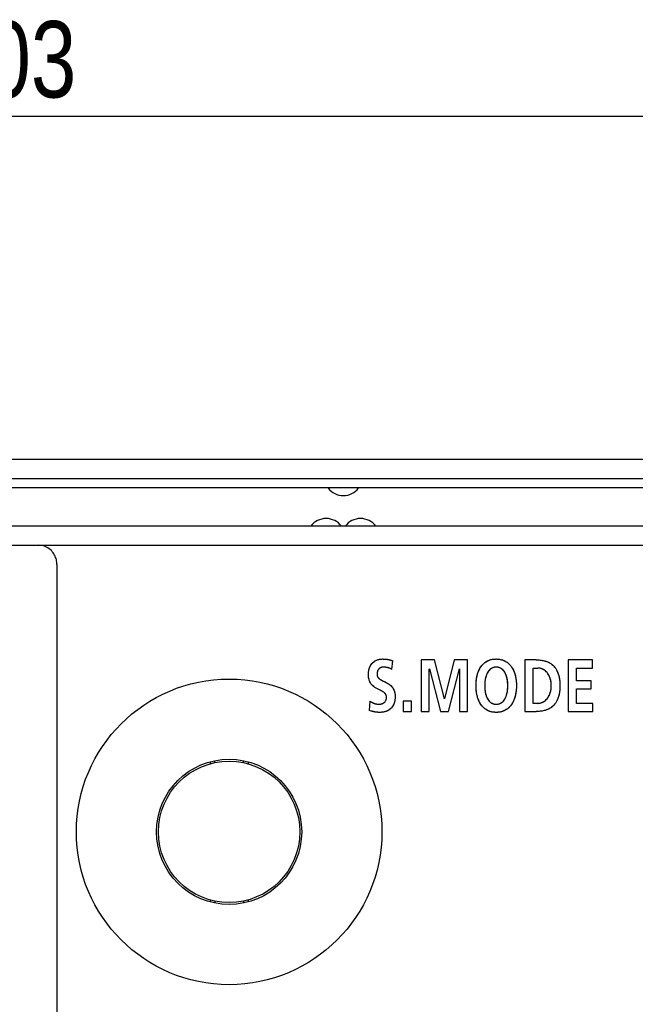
# Model space of a CAD drawing. Extents: x 27 to 793, y 51 to 503.
# Tile 26 of 30: x 680 to 712, y 335 to 386. Entities that reach past the tile are written whole.
import ezdxf
from ezdxf.enums import TextEntityAlignment as Align

# ---------------------------------------------------------------- set-up
doc = ezdxf.new("R2010")
doc.units = 0
doc.header["$LTSCALE"] = 46.255
doc.layers.get('0').update_dxf_attribs({"linetype": 'CONTINUOUS'})
doc.layers.add('DIM', color=7, linetype='CONTINUOUS')
doc.styles.get("Standard").update_dxf_attribs({"font": 'txt', "width": 0.8})
doc.dimstyles.get("Standard").update_dxf_attribs({"dimtxt": 2.5, "dimasz": 2.5, "dimexe": 1.25, "dimexo": 0.625, "dimtad": 1, "dimcen": 2.5, "dimazin": 3, "dimtfac": 1, "dimtmove": 0, "dimatfit": 3})

# ---------------------------------------------------------------- blocks, each defined once
blk = doc.blocks.new('_OPEN')
at = {"color": 0, "linetype": 'BYBLOCK'}
for p, q in [((0, 0), (-1, 0.263)), ((-1, -0.263), (0, 0)), ((-1, 0), (0, 0))]:
    blk.add_line(p, q, dxfattribs=at)
blk = doc.blocks.new('*D8')
at = {"layer": 'DIM', "color": 2, "linetype": 'CONTINUOUS'}
for p, q in [((565.022, 363.917), (565.022, 382.356)), ((768.022, 363.917), (768.022, 382.356)), ((565.022, 381.356), (666.522, 381.356)), ((768.022, 381.356), (666.522, 381.356))]:
    blk.add_line(p, q, dxfattribs=at)
at = {"layer": 'DIM', "color": 2, "linetype": 'CONTINUOUS', "xscale": 1.9, "yscale": 1.9, "zscale": 1.9, "rotation": 180}
blk.add_blockref('_OPEN', (565.022, 381.356), dxfattribs=at)
at = {"layer": 'DIM', "color": 2, "linetype": 'CONTINUOUS', "xscale": 1.9, "yscale": 1.9, "zscale": 1.9}
blk.add_blockref('_OPEN', (768.022, 381.356), dxfattribs=at)
at = {"layer": 'DIM', "color": 2, "linetype": 'CONTINUOUS', "width": 0.8}
blk.add_text('203', height=4, dxfattribs=at).set_placement((678.969, 382.356), align=Align.CENTER)

msp = doc.modelspace()

# ---------------------------------------------------------------- linework, layer by layer
at = {"color": 7, "linetype": 'CONTINUOUS'}
for p, q in [((572.722, 363.417), (760.322, 363.417)), ((572.722, 362.417), (760.322, 362.417)), ((760.322, 361.917), (572.722, 361.917)), ((760.322, 359.917), (572.722, 359.917)), ((546.022, 358.917), (787.022, 358.917)), ((681.522, 357.917), (681.522, 270.897)), ((698.681, 352.962), (698.693, 352.961)), ((698.688, 352.537), (698.686, 352.537)), ((698.75, 352.53), (698.748, 352.53)), ((698.775, 352.954), (698.786, 352.953)), ((698.813, 352.518), (698.811, 352.519)), ((698.948, 352.922), (698.958, 352.919)), ((699.027, 352.898), (699.036, 352.895)), ((699.068, 352.423), (699.108, 352.868)), ((700.607, 352.918), (700.607, 350.217)), ((701.301, 352.918), (700.607, 352.918)), ((701.815, 350.871), (701.301, 352.918)), ((702.335, 352.918), (701.821, 350.871)), ((703.028, 352.918), (702.335, 352.918)), ((703.028, 350.217), (703.028, 352.918)), ((706.025, 352.918), (706.025, 350.217)), ((706.617, 352.918), (706.025, 352.918)), ((708.3, 352.918), (708.3, 350.217)), ((709.576, 352.918), (708.3, 352.918)), ((709.576, 352.493), (709.576, 352.918)), ((698.877, 352.502), (698.869, 352.504)), ((698.941, 352.48), (698.933, 352.483)), ((699.005, 352.454), (698.997, 352.458)), ((701.022, 352.438), (701.028, 352.446)), ((701.022, 350.217), (701.022, 352.438)), ((701.028, 352.446), (701.61, 350.217)), ((702.025, 350.217), (702.607, 352.446)), ((702.607, 352.446), (702.613, 352.446)), ((702.613, 352.446), (702.613, 350.217)), ((706.459, 350.643), (706.459, 352.493)), ((706.459, 352.493), (706.7, 352.493)), ((708.734, 351.827), (708.734, 352.493)), ((708.734, 352.493), (709.576, 352.493)), ((698.671, 351.784), (698.675, 351.782)), ((709.504, 351.827), (708.734, 351.827)), ((709.504, 351.401), (709.504, 351.827)), ((698.379, 351.365), (698.367, 351.371)), ((708.734, 350.643), (708.734, 351.401)), ((708.734, 351.401), (709.504, 351.401)), ((697.91, 350.762), (697.87, 350.275)), ((697.977, 350.72), (697.985, 350.716)), ((698.042, 350.685), (698.05, 350.682)), ((698.106, 350.657), (698.108, 350.656)), ((698.17, 350.634), (698.171, 350.633)), ((698.231, 350.617), (698.233, 350.616)), ((698.29, 350.605), (698.291, 350.605)), ((698.345, 350.598), (698.347, 350.598)), ((699.656, 350.759), (699.656, 350.217)), ((700.089, 350.759), (699.656, 350.759)), ((700.089, 350.217), (700.089, 350.759)), ((701.821, 350.871), (701.815, 350.871)), ((706.7, 350.643), (706.459, 350.643)), ((706.7, 350.643), (706.705, 350.643)), ((709.582, 350.643), (708.734, 350.643)), ((709.582, 350.217), (709.582, 350.643)), ((698.026, 350.227), (698.005, 350.233)), ((698.079, 350.212), (698.068, 350.215)), ((698.165, 350.193), (698.155, 350.195)), ((699.656, 350.217), (700.089, 350.217)), ((700.607, 350.217), (701.022, 350.217)), ((701.61, 350.217), (702.025, 350.217)), ((702.613, 350.217), (703.028, 350.217)), ((704.523, 350.17), (704.498, 350.171)), ((704.53, 350.17), (704.523, 350.17)), ((706.025, 350.217), (706.617, 350.217)), ((708.3, 350.217), (709.582, 350.217)), ((689.542, 347.583), (689.542, 347.474)), ((689.792, 347.54), (689.792, 347.642)), ((691.292, 347.54), (691.292, 347.642)), ((691.542, 347.583), (691.542, 347.474)), ((689.542, 340.36), (689.542, 340.251)), ((689.792, 340.294), (689.792, 340.192)), ((691.292, 340.294), (691.292, 340.192)), ((691.542, 340.36), (691.542, 340.251))]:
    msp.add_line(p, q, dxfattribs=at)
for points in [[(681.522, 357.917), (681.52, 357.978), (681.515, 358.04), (681.506, 358.102), (681.493, 358.163), (681.476, 358.224), (681.455, 358.285), (681.43, 358.346), (681.401, 358.406), (681.366, 358.466), (681.327, 358.524), (681.282, 358.581), (681.233, 358.636), (681.177, 358.688), (681.116, 358.737), (681.05, 358.781), (680.98, 358.82), (680.905, 358.854), (680.825, 358.881), (680.743, 358.901), (680.658, 358.913), (680.573, 358.917)], [(698.399, 350.596), (698.44, 350.598), (698.483, 350.604), (698.524, 350.615), (698.564, 350.629), (698.602, 350.647), (698.636, 350.667), (698.666, 350.689), (698.692, 350.713), (698.715, 350.739), (698.734, 350.766), (698.75, 350.796), (698.764, 350.827), (698.774, 350.862), (698.78, 350.898), (698.783, 350.936), (698.782, 350.973), (698.777, 351.009), (698.769, 351.044), (698.757, 351.076), (698.742, 351.107), (698.724, 351.136), (698.7, 351.164), (698.672, 351.193), (698.637, 351.221), (698.598, 351.248), (698.553, 351.276), (698.502, 351.304), (698.444, 351.333), (698.379, 351.365), (698.31, 351.4), (698.239, 351.438), (698.172, 351.479), (698.111, 351.523), (698.057, 351.569), (698.01, 351.617), (697.971, 351.665), (697.938, 351.715), (697.911, 351.767), (697.887, 351.822), (697.868, 351.883), (697.852, 351.95), (697.841, 352.025), (697.836, 352.108), (697.837, 352.195), (697.843, 352.282), (697.855, 352.364), (697.873, 352.441), (697.895, 352.51), (697.921, 352.572), (697.95, 352.627), (697.982, 352.677), (698.018, 352.723), (698.057, 352.766), (698.1, 352.804), (698.147, 352.839), (698.198, 352.87), (698.253, 352.897), (698.312, 352.92), (698.375, 352.939), (698.442, 352.953), (698.515, 352.962), (698.591, 352.965)], [(698.309, 351.4), (698.274, 351.419), (698.238, 351.439), (698.203, 351.46), (698.169, 351.481), (698.135, 351.505), (698.108, 351.526), (698.081, 351.548), (698.055, 351.571), (698.03, 351.596), (698.006, 351.622), (697.984, 351.649), (697.967, 351.671), (697.951, 351.694), (697.937, 351.718), (697.923, 351.742), (697.91, 351.769), (697.897, 351.797), (697.886, 351.825), (697.876, 351.853), (697.867, 351.886), (697.859, 351.919), (697.852, 351.952), (697.846, 351.985), (697.842, 352.022), (697.839, 352.06), (697.836, 352.1), (697.836, 352.14), (697.836, 352.168), (697.837, 352.196), (697.838, 352.222), (697.84, 352.249), (697.843, 352.282), (697.847, 352.316), (697.853, 352.349), (697.858, 352.38), (697.865, 352.41), (697.873, 352.44), (697.881, 352.469), (697.89, 352.496), (697.9, 352.524), (697.913, 352.554), (697.926, 352.583), (697.941, 352.611), (697.957, 352.639), (697.974, 352.666), (697.992, 352.691), (698.01, 352.714), (698.029, 352.737), (698.049, 352.758), (698.071, 352.779), (698.097, 352.802), (698.125, 352.824), (698.155, 352.844), (698.185, 352.863), (698.216, 352.88), (698.247, 352.895), (698.279, 352.909), (698.312, 352.921), (698.346, 352.931), (698.38, 352.94), (698.415, 352.948), (698.45, 352.954), (698.485, 352.959), (698.52, 352.962), (698.556, 352.964), (698.591, 352.965)], [(698.628, 352.539), (698.59, 352.537), (698.554, 352.532), (698.52, 352.524), (698.488, 352.513), (698.458, 352.499), (698.431, 352.483), (698.406, 352.465), (698.384, 352.444), (698.364, 352.421), (698.346, 352.396), (698.33, 352.367), (698.316, 352.335), (698.304, 352.299), (698.295, 352.259), (698.29, 352.214), (698.288, 352.164)], [(698.591, 352.537), (698.581, 352.536), (698.571, 352.535), (698.562, 352.533), (698.552, 352.531), (698.542, 352.529), (698.533, 352.527), (698.523, 352.525), (698.514, 352.522), (698.504, 352.519), (698.495, 352.515), (698.486, 352.512), (698.477, 352.508), (698.468, 352.504), (698.459, 352.499), (698.45, 352.495), (698.442, 352.49), (698.434, 352.485), (698.425, 352.479), (698.417, 352.474), (698.41, 352.468), (698.402, 352.462), (698.395, 352.455), (698.388, 352.449), (698.382, 352.442), (698.375, 352.435), (698.369, 352.428), (698.363, 352.42), (698.357, 352.413), (698.352, 352.405), (698.347, 352.397), (698.342, 352.389), (698.337, 352.381), (698.332, 352.372), (698.328, 352.364), (698.324, 352.355), (698.32, 352.346), (698.316, 352.337), (698.313, 352.327), (698.309, 352.317), (698.306, 352.307), (698.303, 352.296), (698.301, 352.286), (698.298, 352.276), (698.296, 352.266), (698.295, 352.255), (698.293, 352.245), (698.292, 352.234), (698.291, 352.224), (698.29, 352.213)], [(698.591, 352.965), (698.601, 352.965), (698.611, 352.964), (698.621, 352.964), (698.631, 352.964), (698.641, 352.964), (698.651, 352.963), (698.661, 352.963), (698.671, 352.963), (698.681, 352.962)], [(698.591, 352.965), (698.692, 352.961), (698.785, 352.953), (698.873, 352.938), (698.957, 352.919), (699.035, 352.896), (699.108, 352.868)], [(698.628, 352.539), (698.625, 352.539), (698.622, 352.539), (698.619, 352.539), (698.616, 352.539), (698.613, 352.539), (698.61, 352.539), (698.606, 352.538), (698.603, 352.538), (698.6, 352.538), (698.597, 352.538), (698.594, 352.538), (698.591, 352.537)], [(698.686, 352.537), (698.681, 352.537), (698.675, 352.538), (698.669, 352.538), (698.663, 352.538), (698.657, 352.539), (698.651, 352.539), (698.646, 352.539), (698.64, 352.539), (698.634, 352.539), (698.628, 352.539)], [(699.068, 352.423), (699.004, 352.455), (698.94, 352.481), (698.876, 352.502), (698.812, 352.519), (698.749, 352.53), (698.687, 352.537), (698.628, 352.539)], [(698.748, 352.53), (698.742, 352.531), (698.736, 352.532), (698.73, 352.533), (698.724, 352.533), (698.718, 352.534), (698.712, 352.535), (698.706, 352.535), (698.7, 352.536), (698.694, 352.536), (698.688, 352.537)], [(698.693, 352.961), (698.702, 352.961), (698.711, 352.96), (698.719, 352.959), (698.728, 352.959), (698.737, 352.958), (698.747, 352.957), (698.756, 352.956), (698.765, 352.955), (698.775, 352.954)], [(698.811, 352.519), (698.805, 352.52), (698.799, 352.521), (698.793, 352.523), (698.787, 352.524), (698.781, 352.525), (698.775, 352.526), (698.768, 352.527), (698.762, 352.528), (698.756, 352.529), (698.75, 352.53)], [(698.786, 352.953), (698.794, 352.951), (698.803, 352.95), (698.812, 352.949), (698.821, 352.948), (698.829, 352.946), (698.838, 352.945), (698.847, 352.943), (698.855, 352.942), (698.864, 352.94), (698.873, 352.938)], [(698.869, 352.504), (698.863, 352.506), (698.857, 352.508), (698.851, 352.509), (698.844, 352.511), (698.838, 352.513), (698.832, 352.514), (698.826, 352.516), (698.819, 352.517), (698.813, 352.518)], [(698.873, 352.938), (698.881, 352.937), (698.889, 352.935), (698.898, 352.933), (698.906, 352.931), (698.914, 352.93), (698.923, 352.928), (698.931, 352.926), (698.939, 352.924), (698.948, 352.922)], [(698.958, 352.919), (698.965, 352.917), (698.973, 352.915), (698.981, 352.913), (698.988, 352.91), (698.996, 352.908), (699.004, 352.906), (699.011, 352.903), (699.019, 352.901), (699.027, 352.898)], [(699.036, 352.895), (699.043, 352.893), (699.05, 352.89), (699.058, 352.888), (699.065, 352.885), (699.072, 352.882), (699.079, 352.88), (699.087, 352.877), (699.094, 352.874), (699.101, 352.871), (699.108, 352.868)], [(704.435, 350.174), (704.404, 350.177), (704.364, 350.182), (704.325, 350.189), (704.286, 350.197), (704.248, 350.206), (704.212, 350.217), (704.175, 350.229), (704.14, 350.242), (704.106, 350.257), (704.072, 350.273), (704.034, 350.294), (703.996, 350.317), (703.96, 350.342), (703.925, 350.368), (703.891, 350.396), (703.858, 350.427), (703.826, 350.459), (703.796, 350.492), (703.768, 350.526), (703.741, 350.562), (703.714, 350.601), (703.689, 350.641), (703.666, 350.682), (703.644, 350.724), (703.624, 350.767), (703.604, 350.813), (703.585, 350.861), (703.569, 350.909), (703.553, 350.957), (703.54, 351.006), (703.529, 351.05), (703.519, 351.094), (703.51, 351.138), (703.502, 351.184), (703.495, 351.231), (703.489, 351.277), (703.484, 351.326), (703.479, 351.374), (703.476, 351.423), (703.473, 351.499), (703.472, 351.575), (703.473, 351.651), (703.476, 351.727), (703.479, 351.776), (703.484, 351.824), (703.489, 351.873), (703.495, 351.919), (703.502, 351.965), (703.511, 352.011), (703.52, 352.055), (703.529, 352.098), (703.541, 352.142), (703.554, 352.19), (703.57, 352.238), (703.587, 352.286), (703.605, 352.333), (703.626, 352.379), (703.646, 352.421), (703.668, 352.462), (703.691, 352.503), (703.717, 352.542), (703.743, 352.58), (703.77, 352.616), (703.799, 352.65), (703.829, 352.682), (703.86, 352.714), (703.893, 352.743), (703.921, 352.766), (703.95, 352.788), (703.98, 352.809), (704.011, 352.829), (704.043, 352.847), (704.075, 352.864), (704.109, 352.88), (704.143, 352.894), (704.177, 352.907), (704.214, 352.919), (704.25, 352.93), (704.288, 352.939), (704.326, 352.947), (704.366, 352.953), (704.405, 352.958), (704.436, 352.961), (704.467, 352.963), (704.499, 352.964), (704.53, 352.965)], [(704.525, 350.17), (704.435, 350.174), (704.351, 350.184), (704.272, 350.2), (704.197, 350.221), (704.127, 350.248), (704.061, 350.279), (703.998, 350.316), (703.938, 350.358), (703.881, 350.405), (703.826, 350.459), (703.773, 350.519), (703.724, 350.587), (703.677, 350.662), (703.633, 350.746), (703.593, 350.84), (703.557, 350.945), (703.526, 351.061), (703.501, 351.191), (703.483, 351.335), (703.473, 351.494), (703.473, 351.66), (703.483, 351.816), (703.501, 351.957), (703.526, 352.085), (703.557, 352.199), (703.593, 352.302), (703.633, 352.395), (703.677, 352.478), (703.723, 352.552), (703.773, 352.618), (703.825, 352.678), (703.88, 352.732), (703.938, 352.779), (703.998, 352.821), (704.061, 352.857), (704.128, 352.888), (704.199, 352.915), (704.274, 352.936), (704.354, 352.951), (704.439, 352.961), (704.53, 352.965)], [(704.53, 352.539), (704.51, 352.539), (704.491, 352.538), (704.472, 352.536), (704.453, 352.533), (704.428, 352.529), (704.404, 352.524), (704.381, 352.517), (704.358, 352.51), (704.336, 352.501), (704.315, 352.491), (704.294, 352.48), (704.274, 352.468), (704.254, 352.455), (704.235, 352.441), (704.216, 352.427), (704.199, 352.411), (704.181, 352.395), (704.165, 352.377), (704.149, 352.36), (704.13, 352.336), (704.113, 352.312), (704.096, 352.287), (704.08, 352.262), (704.066, 352.236), (704.051, 352.207), (704.037, 352.178), (704.025, 352.149), (704.013, 352.119), (704.002, 352.089), (703.989, 352.049), (703.977, 352.009), (703.967, 351.968), (703.958, 351.927), (703.95, 351.883), (703.943, 351.84), (703.937, 351.796), (703.932, 351.752), (703.928, 351.708), (703.926, 351.664), (703.924, 351.619), (703.924, 351.575), (703.924, 351.53), (703.926, 351.484), (703.928, 351.439), (703.932, 351.393), (703.936, 351.349), (703.942, 351.305), (703.948, 351.26), (703.956, 351.217), (703.965, 351.175), (703.975, 351.133), (703.986, 351.092), (703.999, 351.051), (704.009, 351.021), (704.021, 350.991), (704.033, 350.961), (704.047, 350.932), (704.061, 350.903), (704.075, 350.876), (704.091, 350.851), (704.107, 350.825), (704.125, 350.801), (704.144, 350.777), (704.159, 350.759), (704.176, 350.742), (704.193, 350.725), (704.211, 350.71), (704.229, 350.695), (704.249, 350.68), (704.269, 350.668), (704.289, 350.656), (704.31, 350.645), (704.332, 350.635), (704.354, 350.626), (704.377, 350.618), (704.401, 350.611), (704.426, 350.606), (704.451, 350.602), (704.466, 350.6), (704.481, 350.598)], [(704.53, 352.539), (704.481, 352.537), (704.434, 352.53), (704.389, 352.52), (704.347, 352.505), (704.307, 352.487), (704.268, 352.465), (704.23, 352.438), (704.193, 352.406), (704.157, 352.368), (704.122, 352.325), (704.088, 352.274), (704.055, 352.215), (704.024, 352.147), (703.995, 352.068), (703.969, 351.977), (703.948, 351.874), (703.933, 351.761), (703.925, 351.637), (703.925, 351.505), (703.933, 351.375), (703.949, 351.257), (703.97, 351.152), (703.996, 351.061), (704.024, 350.983), (704.054, 350.915), (704.086, 350.858), (704.12, 350.808), (704.154, 350.765), (704.189, 350.729), (704.226, 350.697), (704.264, 350.671), (704.303, 350.648), (704.343, 350.63), (704.386, 350.616), (704.431, 350.605), (704.479, 350.598), (704.53, 350.596)], [(704.53, 352.965), (704.62, 352.961), (704.704, 352.951), (704.783, 352.935), (704.857, 352.914), (704.928, 352.888), (704.994, 352.856), (705.058, 352.819), (705.119, 352.776), (705.177, 352.728), (705.233, 352.673), (705.286, 352.612), (705.337, 352.544), (705.384, 352.468), (705.428, 352.383), (705.469, 352.289), (705.505, 352.184), (705.536, 352.069), (705.561, 351.941), (705.579, 351.801), (705.588, 351.648), (705.587, 351.488), (705.577, 351.334), (705.559, 351.193), (705.533, 351.065), (705.501, 350.948), (705.464, 350.843), (705.423, 350.748), (705.378, 350.663), (705.331, 350.587), (705.28, 350.519), (705.226, 350.458), (705.17, 350.404), (705.112, 350.355), (705.051, 350.313), (704.987, 350.277), (704.921, 350.245), (704.851, 350.219), (704.777, 350.198), (704.698, 350.183), (704.615, 350.173), (704.525, 350.17)], [(704.53, 352.965), (704.562, 352.964), (704.593, 352.963), (704.623, 352.961), (704.654, 352.958), (704.693, 352.953), (704.732, 352.946), (704.77, 352.938), (704.807, 352.929), (704.844, 352.918), (704.88, 352.906), (704.914, 352.893), (704.948, 352.878), (704.982, 352.862), (705.02, 352.842), (705.058, 352.819), (705.094, 352.794), (705.129, 352.768), (705.163, 352.74), (705.196, 352.71), (705.228, 352.679), (705.258, 352.646), (705.287, 352.612), (705.314, 352.576), (705.341, 352.538), (705.366, 352.498), (705.39, 352.457), (705.412, 352.416), (705.433, 352.374), (705.453, 352.328), (705.472, 352.281), (705.489, 352.233), (705.505, 352.185), (705.519, 352.137), (705.532, 352.084), (705.544, 352.031), (705.555, 351.977), (705.564, 351.923), (705.571, 351.869), (705.577, 351.821), (705.581, 351.773), (705.584, 351.725), (705.588, 351.65), (705.589, 351.575), (705.588, 351.5), (705.584, 351.425), (705.581, 351.377), (705.577, 351.328), (705.571, 351.28), (705.564, 351.226), (705.555, 351.172), (705.545, 351.118), (705.533, 351.064), (705.52, 351.011), (705.506, 350.962), (705.49, 350.914), (705.473, 350.866), (705.455, 350.818), (705.434, 350.772), (705.414, 350.729), (705.392, 350.687), (705.368, 350.646), (705.343, 350.606), (705.316, 350.567), (705.289, 350.531), (705.26, 350.496), (705.23, 350.462), (705.199, 350.43), (705.166, 350.399), (705.132, 350.371), (705.097, 350.344), (705.06, 350.319), (705.023, 350.296), (704.984, 350.275), (704.951, 350.259), (704.917, 350.244), (704.882, 350.23), (704.846, 350.217), (704.809, 350.207), (704.772, 350.197), (704.733, 350.189), (704.694, 350.182), (704.655, 350.177), (704.624, 350.174), (704.594, 350.172), (704.562, 350.171), (704.53, 350.17)], [(704.53, 350.596), (704.582, 350.598), (704.63, 350.605), (704.675, 350.616), (704.717, 350.63), (704.758, 350.648), (704.797, 350.671), (704.834, 350.697), (704.871, 350.729), (704.906, 350.765), (704.941, 350.808), (704.974, 350.857), (705.006, 350.915), (705.036, 350.982), (705.065, 351.061), (705.09, 351.152), (705.112, 351.256), (705.127, 351.374), (705.136, 351.504), (705.136, 351.636), (705.128, 351.76), (705.113, 351.873), (705.092, 351.976), (705.066, 352.067), (705.037, 352.147), (705.006, 352.215), (704.973, 352.274), (704.939, 352.324), (704.904, 352.368), (704.868, 352.406), (704.831, 352.438), (704.793, 352.465), (704.754, 352.487), (704.713, 352.505), (704.671, 352.52), (704.627, 352.53), (704.58, 352.537), (704.53, 352.539)], [(704.578, 352.537), (704.574, 352.537), (704.57, 352.538), (704.566, 352.538), (704.561, 352.538), (704.557, 352.538), (704.552, 352.539), (704.548, 352.539), (704.544, 352.539), (704.539, 352.539), (704.535, 352.539), (704.53, 352.539)], [(704.58, 350.598), (704.595, 350.6), (704.61, 350.602), (704.635, 350.606), (704.659, 350.611), (704.683, 350.618), (704.706, 350.626), (704.729, 350.635), (704.751, 350.645), (704.772, 350.656), (704.792, 350.668), (704.812, 350.68), (704.831, 350.695), (704.85, 350.71), (704.867, 350.725), (704.885, 350.742), (704.901, 350.759), (704.917, 350.777), (704.935, 350.801), (704.953, 350.825), (704.97, 350.851), (704.985, 350.876), (705, 350.903), (705.014, 350.932), (705.027, 350.961), (705.04, 350.991), (705.051, 351.021), (705.062, 351.051), (705.074, 351.092), (705.086, 351.133), (705.096, 351.175), (705.104, 351.217), (705.112, 351.26), (705.119, 351.305), (705.125, 351.349), (705.129, 351.393), (705.133, 351.439), (705.135, 351.484), (705.137, 351.53), (705.137, 351.575), (705.136, 351.619), (705.135, 351.664), (705.132, 351.708), (705.129, 351.752), (705.124, 351.796), (705.118, 351.84), (705.111, 351.883), (705.103, 351.927), (705.094, 351.968), (705.083, 352.009), (705.072, 352.049), (705.058, 352.089), (705.048, 352.119), (705.036, 352.149), (705.023, 352.178), (705.01, 352.207), (704.995, 352.236), (704.98, 352.262), (704.965, 352.287), (704.948, 352.312), (704.93, 352.336), (704.911, 352.36), (704.896, 352.377), (704.879, 352.395), (704.862, 352.411), (704.844, 352.427), (704.826, 352.441), (704.807, 352.455), (704.787, 352.468), (704.767, 352.48), (704.746, 352.491), (704.724, 352.501), (704.702, 352.51), (704.68, 352.517), (704.656, 352.524), (704.632, 352.529), (704.608, 352.533), (704.593, 352.535), (704.578, 352.537)], [(706.617, 352.918), (706.67, 352.918), (706.723, 352.916), (706.776, 352.913), (706.83, 352.908), (706.883, 352.902), (706.935, 352.894), (706.988, 352.884), (707.04, 352.872), (707.091, 352.858), (707.135, 352.845), (707.178, 352.829), (707.22, 352.813), (707.262, 352.794), (707.302, 352.774), (707.342, 352.752), (707.381, 352.728), (707.418, 352.702), (707.454, 352.674), (707.489, 352.645), (707.518, 352.618), (707.546, 352.59), (707.572, 352.561), (707.597, 352.53), (707.621, 352.499), (707.644, 352.466), (707.668, 352.429), (707.69, 352.391), (707.71, 352.352), (707.729, 352.312), (707.746, 352.272), (707.762, 352.231), (707.778, 352.185), (707.793, 352.138), (707.806, 352.09), (707.818, 352.038), (707.829, 351.986), (707.838, 351.933), (707.846, 351.876), (707.852, 351.818), (707.857, 351.759), (707.86, 351.713), (707.862, 351.666), (707.864, 351.617), (707.864, 351.568), (707.864, 351.518), (707.862, 351.469), (707.86, 351.423), (707.857, 351.376), (707.852, 351.318), (707.846, 351.26), (707.838, 351.202), (707.829, 351.149), (707.818, 351.097), (707.806, 351.045), (707.793, 350.997), (707.778, 350.951), (707.762, 350.904), (707.746, 350.863), (707.729, 350.823), (707.71, 350.783), (707.69, 350.744), (707.668, 350.706), (707.644, 350.669), (707.621, 350.637), (707.597, 350.605), (707.572, 350.575), (707.546, 350.545), (707.518, 350.517), (707.489, 350.49), (707.454, 350.461), (707.418, 350.433), (707.381, 350.408), (707.342, 350.384), (707.302, 350.361), (707.262, 350.341), (707.22, 350.323), (707.178, 350.306), (707.135, 350.291), (707.091, 350.277), (707.04, 350.263), (706.988, 350.251), (706.935, 350.242), (706.883, 350.234), (706.83, 350.227), (706.776, 350.222), (706.723, 350.219), (706.67, 350.217), (706.617, 350.217)], [(706.617, 352.918), (706.753, 352.914), (706.875, 352.903), (706.984, 352.884), (707.082, 352.861), (707.169, 352.833), (707.248, 352.801), (707.319, 352.765), (707.385, 352.725), (707.445, 352.682), (707.501, 352.634), (707.553, 352.582), (707.601, 352.525), (707.646, 352.463), (707.688, 352.395), (707.726, 352.319), (707.761, 352.235), (707.792, 352.14), (707.819, 352.034), (707.84, 351.915), (707.855, 351.784), (707.863, 351.641), (707.863, 351.493), (707.855, 351.35), (707.84, 351.219), (707.819, 351.1), (707.792, 350.995), (707.761, 350.9), (707.726, 350.816), (707.687, 350.74), (707.646, 350.672), (707.601, 350.61), (707.553, 350.553), (707.501, 350.501), (707.445, 350.454), (707.385, 350.41), (707.319, 350.37), (707.247, 350.335), (707.169, 350.302), (707.082, 350.274), (706.984, 350.251), (706.875, 350.233), (706.753, 350.221), (706.617, 350.217)], [(698.29, 352.213), (698.289, 352.209), (698.289, 352.204), (698.289, 352.2), (698.289, 352.195), (698.288, 352.191), (698.288, 352.186), (698.288, 352.182), (698.288, 352.177), (698.288, 352.173), (698.288, 352.168), (698.288, 352.164)], [(698.288, 352.164), (698.29, 352.131), (698.295, 352.1), (698.303, 352.071), (698.314, 352.043), (698.328, 352.016), (698.346, 351.99), (698.369, 351.965), (698.396, 351.94), (698.429, 351.914), (698.467, 351.889), (698.51, 351.864), (698.559, 351.838), (698.613, 351.812), (698.671, 351.784), (698.734, 351.753), (698.798, 351.72), (698.861, 351.683), (698.922, 351.643), (698.978, 351.6), (699.027, 351.555), (699.07, 351.508), (699.106, 351.461), (699.137, 351.41), (699.164, 351.357), (699.187, 351.299), (699.206, 351.236), (699.221, 351.165), (699.231, 351.088), (699.235, 351.006), (699.233, 350.922), (699.226, 350.839), (699.214, 350.761), (699.196, 350.688), (699.174, 350.621), (699.148, 350.561), (699.118, 350.507), (699.086, 350.458), (699.05, 350.413), (699.01, 350.372), (698.966, 350.334), (698.918, 350.3), (698.866, 350.269), (698.808, 350.242), (698.745, 350.218), (698.675, 350.198), (698.599, 350.183), (698.515, 350.174), (698.424, 350.17)], [(698.288, 352.164), (698.288, 352.161), (698.288, 352.159), (698.288, 352.156), (698.288, 352.154), (698.288, 352.151), (698.288, 352.149), (698.288, 352.147), (698.288, 352.144), (698.289, 352.142), (698.289, 352.139), (698.289, 352.137), (698.289, 352.134)], [(698.289, 352.134), (698.292, 352.117), (698.295, 352.099), (698.3, 352.081), (698.305, 352.064)], [(698.312, 352.047), (698.32, 352.031), (698.328, 352.016), (698.339, 352), (698.351, 351.985), (698.363, 351.971), (698.376, 351.957), (698.39, 351.944), (698.405, 351.932), (698.42, 351.921), (698.436, 351.91)], [(698.933, 352.483), (698.927, 352.486), (698.921, 352.488), (698.915, 352.49), (698.908, 352.492), (698.902, 352.494), (698.896, 352.496), (698.89, 352.498), (698.883, 352.5), (698.877, 352.502)], [(698.997, 352.458), (698.992, 352.46), (698.986, 352.463), (698.98, 352.465), (698.975, 352.467), (698.969, 352.47), (698.963, 352.472), (698.958, 352.474), (698.952, 352.476), (698.947, 352.478), (698.941, 352.48)], [(699.068, 352.423), (699.062, 352.426), (699.055, 352.43), (699.049, 352.433), (699.043, 352.436), (699.036, 352.439), (699.03, 352.442), (699.024, 352.445), (699.017, 352.448), (699.011, 352.451), (699.005, 352.454)], [(706.7, 350.643), (706.752, 350.645), (706.804, 350.652), (706.857, 350.664), (706.909, 350.681), (706.96, 350.702), (707.01, 350.729), (707.059, 350.761), (707.106, 350.797), (707.151, 350.84), (707.194, 350.887), (707.235, 350.94), (707.272, 350.998), (707.306, 351.062), (707.336, 351.132), (707.362, 351.208), (707.384, 351.291), (707.399, 351.379), (707.409, 351.472), (707.412, 351.568), (707.409, 351.665), (707.399, 351.758), (707.383, 351.846), (707.362, 351.928), (707.336, 352.004), (707.305, 352.074), (707.271, 352.138), (707.234, 352.196), (707.194, 352.249), (707.151, 352.296), (707.105, 352.338), (707.058, 352.375), (707.01, 352.406), (706.96, 352.433), (706.909, 352.454), (706.857, 352.471), (706.804, 352.483), (706.752, 352.49), (706.7, 352.493)], [(706.75, 352.49), (706.745, 352.491), (706.741, 352.491), (706.736, 352.491), (706.732, 352.492), (706.727, 352.492), (706.723, 352.492), (706.718, 352.492), (706.714, 352.492), (706.709, 352.493), (706.705, 352.493), (706.7, 352.493)], [(706.75, 350.645), (706.778, 350.648), (706.805, 350.652), (706.833, 350.658), (706.86, 350.665), (706.887, 350.673), (706.913, 350.682), (706.939, 350.693), (706.964, 350.704), (706.99, 350.717), (707.015, 350.732), (707.039, 350.747), (707.062, 350.763), (707.085, 350.78), (707.108, 350.799), (707.13, 350.819), (707.152, 350.84), (707.172, 350.862), (707.192, 350.884), (707.212, 350.909), (707.231, 350.935), (707.249, 350.961), (707.266, 350.989), (707.282, 351.016), (707.299, 351.047), (707.314, 351.078), (707.327, 351.11), (707.34, 351.142), (707.352, 351.175), (707.361, 351.204), (707.37, 351.234), (707.377, 351.264), (707.385, 351.295), (707.391, 351.327), (707.396, 351.359), (707.401, 351.393), (707.405, 351.426), (707.408, 351.46), (707.41, 351.487), (707.411, 351.513), (707.412, 351.54), (707.412, 351.568), (707.412, 351.595), (707.411, 351.622), (707.41, 351.648), (707.408, 351.675), (707.405, 351.709), (707.401, 351.743), (707.396, 351.776), (707.391, 351.808), (707.385, 351.84), (707.377, 351.871), (707.37, 351.901), (707.361, 351.931), (707.352, 351.96), (707.34, 351.993), (707.327, 352.025), (707.314, 352.057), (707.299, 352.088), (707.282, 352.119), (707.266, 352.146), (707.249, 352.174), (707.231, 352.2), (707.212, 352.226), (707.192, 352.251), (707.172, 352.273), (707.152, 352.295), (707.13, 352.316), (707.108, 352.336), (707.085, 352.355), (707.062, 352.372), (707.039, 352.388), (707.015, 352.404), (706.99, 352.418), (706.964, 352.431), (706.939, 352.442), (706.913, 352.453), (706.887, 352.462), (706.86, 352.47), (706.833, 352.477), (706.805, 352.483), (706.778, 352.487), (706.75, 352.49)], [(698.718, 351.761), (698.761, 351.739), (698.791, 351.723), (698.821, 351.707), (698.85, 351.69), (698.879, 351.672), (698.908, 351.653), (698.935, 351.634), (698.959, 351.615), (698.983, 351.596), (699.005, 351.576), (699.027, 351.555), (699.048, 351.533), (699.068, 351.511), (699.087, 351.487), (699.104, 351.464), (699.119, 351.441), (699.134, 351.417), (699.147, 351.392), (699.161, 351.364), (699.173, 351.336), (699.184, 351.307), (699.194, 351.278), (699.204, 351.245), (699.212, 351.212), (699.219, 351.178), (699.224, 351.144), (699.229, 351.107), (699.232, 351.069), (699.234, 351.028), (699.235, 350.987), (699.235, 350.96), (699.234, 350.933), (699.232, 350.906), (699.231, 350.88), (699.227, 350.847), (699.223, 350.815), (699.218, 350.782), (699.212, 350.752), (699.205, 350.722), (699.197, 350.692), (699.189, 350.664), (699.18, 350.637), (699.17, 350.61), (699.157, 350.58), (699.143, 350.551), (699.128, 350.523), (699.111, 350.495), (699.093, 350.468), (699.075, 350.444), (699.056, 350.421), (699.036, 350.398), (699.015, 350.377), (698.993, 350.357), (698.97, 350.338), (698.947, 350.32), (698.923, 350.303), (698.898, 350.287), (698.872, 350.273), (698.846, 350.259), (698.819, 350.246), (698.791, 350.235), (698.763, 350.224), (698.735, 350.215), (698.701, 350.205), (698.667, 350.196), (698.633, 350.189), (698.598, 350.183), (698.564, 350.178), (698.529, 350.175), (698.494, 350.172), (698.459, 350.171), (698.424, 350.17)], [(698.459, 351.894), (698.483, 351.879), (698.507, 351.866), (698.547, 351.844), (698.587, 351.824), (698.613, 351.812)], [(698.515, 351.297), (698.483, 351.313), (698.425, 351.342)], [(698.676, 351.188), (698.656, 351.206), (698.635, 351.223), (698.606, 351.243), (698.576, 351.262), (698.546, 351.28)], [(698.782, 350.967), (698.78, 350.991), (698.777, 351.012), (698.772, 351.033), (698.767, 351.052), (698.76, 351.071), (698.752, 351.089), (698.742, 351.107), (698.732, 351.123), (698.721, 351.139), (698.709, 351.155), (698.696, 351.169)], [(697.91, 350.762), (697.977, 350.72), (698.043, 350.685), (698.107, 350.656), (698.171, 350.634), (698.232, 350.617), (698.29, 350.605), (698.346, 350.598), (698.399, 350.596)], [(697.91, 350.762), (697.917, 350.758), (697.923, 350.754), (697.93, 350.749), (697.936, 350.745), (697.943, 350.741), (697.95, 350.737), (697.957, 350.733), (697.963, 350.728), (697.97, 350.724), (697.977, 350.72)], [(697.985, 350.716), (697.991, 350.712), (697.998, 350.708), (698.005, 350.705), (698.012, 350.701), (698.018, 350.698), (698.025, 350.694), (698.031, 350.691), (698.037, 350.688), (698.042, 350.685)], [(698.05, 350.682), (698.056, 350.679), (698.062, 350.676), (698.069, 350.673), (698.075, 350.67), (698.081, 350.668), (698.087, 350.665), (698.094, 350.662), (698.1, 350.659), (698.106, 350.657)], [(698.108, 350.656), (698.114, 350.654), (698.12, 350.651), (698.126, 350.649), (698.133, 350.647), (698.139, 350.645), (698.145, 350.642), (698.151, 350.64), (698.157, 350.638), (698.163, 350.636), (698.17, 350.634)], [(698.171, 350.633), (698.177, 350.632), (698.183, 350.63), (698.189, 350.628), (698.195, 350.626), (698.201, 350.625), (698.207, 350.623), (698.213, 350.621), (698.219, 350.62), (698.225, 350.618), (698.231, 350.617)], [(698.233, 350.616), (698.238, 350.615), (698.244, 350.614), (698.25, 350.612), (698.255, 350.611), (698.261, 350.61), (698.267, 350.609), (698.272, 350.608), (698.278, 350.607), (698.284, 350.606), (698.29, 350.605)], [(698.291, 350.605), (698.297, 350.604), (698.302, 350.603), (698.307, 350.602), (698.313, 350.602), (698.318, 350.601), (698.324, 350.6), (698.329, 350.6), (698.334, 350.599), (698.34, 350.599), (698.345, 350.598)], [(698.347, 350.598), (698.352, 350.598), (698.357, 350.597), (698.361, 350.597), (698.366, 350.597), (698.371, 350.597), (698.375, 350.596), (698.38, 350.596), (698.385, 350.596), (698.39, 350.596), (698.394, 350.596), (698.399, 350.596)], [(698.399, 350.596), (698.402, 350.596), (698.406, 350.596), (698.409, 350.596), (698.412, 350.596), (698.416, 350.596), (698.419, 350.597), (698.423, 350.597), (698.426, 350.597), (698.429, 350.597), (698.433, 350.597), (698.436, 350.598)], [(698.436, 350.598), (698.459, 350.6), (698.483, 350.604), (698.506, 350.61), (698.528, 350.616), (698.55, 350.624), (698.572, 350.632), (698.593, 350.642), (698.614, 350.653), (698.634, 350.665), (698.653, 350.679), (698.671, 350.694)], [(698.689, 350.71), (698.705, 350.727), (698.72, 350.746), (698.734, 350.766), (698.746, 350.787), (698.755, 350.804), (698.762, 350.822), (698.768, 350.841), (698.773, 350.859), (698.778, 350.88), (698.781, 350.9), (698.782, 350.922), (698.783, 350.944)], [(704.481, 350.598), (704.485, 350.598), (704.49, 350.597), (704.494, 350.597), (704.499, 350.597), (704.503, 350.597), (704.508, 350.596), (704.512, 350.596), (704.517, 350.596), (704.521, 350.596), (704.526, 350.596), (704.53, 350.596)], [(704.53, 350.596), (704.535, 350.596), (704.539, 350.596), (704.544, 350.596), (704.548, 350.596), (704.553, 350.596), (704.557, 350.597), (704.562, 350.597), (704.566, 350.597), (704.571, 350.597), (704.575, 350.598), (704.58, 350.598)], [(706.705, 350.643), (706.709, 350.643), (706.714, 350.643), (706.718, 350.643), (706.723, 350.643), (706.727, 350.643), (706.732, 350.643), (706.736, 350.644), (706.741, 350.644), (706.745, 350.644), (706.75, 350.645)], [(698.424, 350.17), (698.326, 350.173), (698.239, 350.181), (698.156, 350.194), (698.07, 350.215), (697.974, 350.242), (697.87, 350.275)], [(698.005, 350.233), (697.985, 350.239), (697.974, 350.242)], [(698.068, 350.215), (698.058, 350.218), (698.047, 350.221), (698.037, 350.224), (698.026, 350.227)], [(698.155, 350.195), (698.147, 350.196), (698.139, 350.198), (698.13, 350.2), (698.122, 350.202), (698.113, 350.204), (698.104, 350.206), (698.096, 350.208), (698.087, 350.21), (698.079, 350.212)], [(698.241, 350.181), (698.23, 350.182), (698.222, 350.184), (698.213, 350.185), (698.205, 350.186), (698.197, 350.187), (698.189, 350.188), (698.181, 350.19), (698.173, 350.191), (698.165, 350.193)], [(698.327, 350.173), (698.315, 350.174), (698.306, 350.175), (698.297, 350.175), (698.287, 350.176), (698.278, 350.177), (698.269, 350.178), (698.259, 350.179), (698.25, 350.18), (698.241, 350.181)], [(698.424, 350.17), (698.414, 350.17), (698.405, 350.17), (698.395, 350.17), (698.385, 350.171), (698.376, 350.171), (698.366, 350.171), (698.356, 350.172), (698.347, 350.172), (698.337, 350.173), (698.327, 350.173)], [(704.498, 350.171), (704.492, 350.171), (704.485, 350.171), (704.479, 350.171), (704.473, 350.172), (704.466, 350.172), (704.46, 350.172), (704.454, 350.173), (704.448, 350.173), (704.442, 350.173), (704.435, 350.174)]]:
    msp.add_lwpolyline(points, dxfattribs=at)
for radius in [8, 3.8, 3.7]:
    msp.add_circle((690.542, 343.917), radius, dxfattribs=at)
for centre, start, end in [((696.522, 362.517), 216.8699, 323.1301), ((695.622, 359.317), 36.8699, 143.1301), ((697.422, 359.317), 36.8699, 143.1301)]:
    msp.add_arc(centre, 1, start, end, dxfattribs=at)

# ---------------------------------------------------------------- dimensions: what is measured, and where the dimension line sits
at = {"layer": 'DIM', "color": 2, "linetype": 'CONTINUOUS'}
dim = msp.add_linear_dim(base=(768.022, 381.356), p1=(565.022, 363.417), p2=(768.022, 363.417), dimstyle='Standard', dxfattribs=at)
dim.commit()
dim.dimension.update_dxf_attribs({"geometry": '*D8', "text_midpoint": (679.069, 381.356), "dimtype": 128})

doc.saveas('drawing.dxf')
